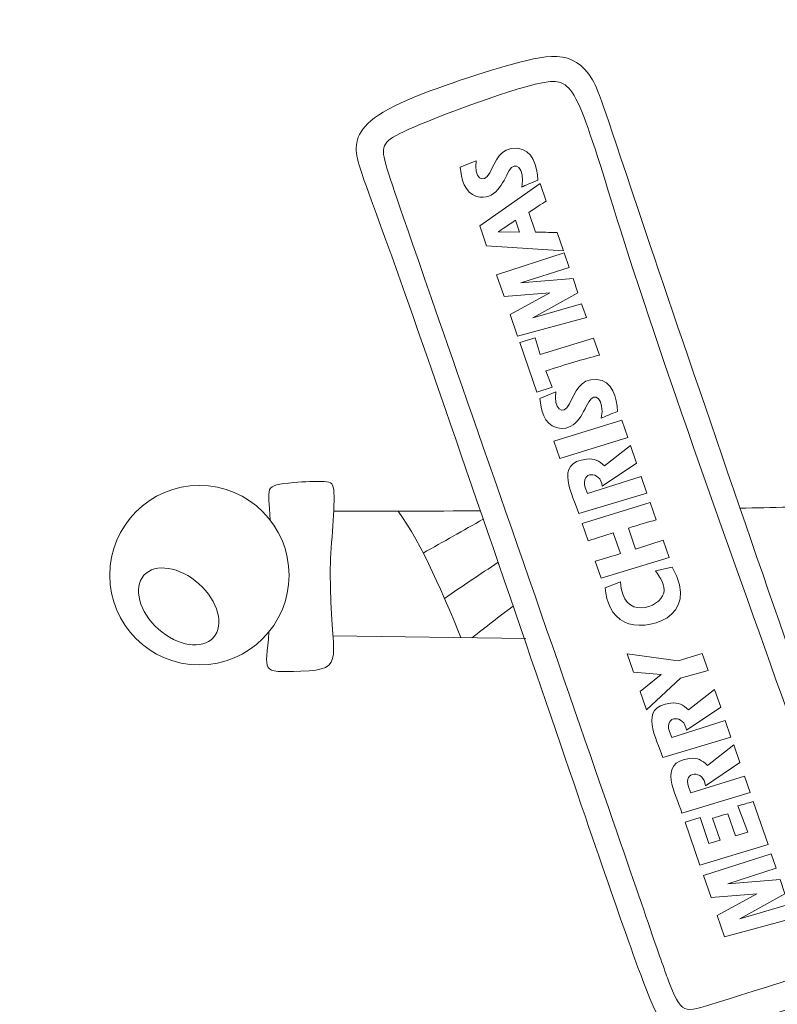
# Model space of a CAD drawing. Header units: millimetres. Extents: x -470 to 529, y -880 to 815.
# Tile 109 of 116: x 53 to 88, y 705 to 750. Entities that reach past the tile are written whole.
import ezdxf

# ---------------------------------------------------------------- set-up
doc = ezdxf.new("R2010")
doc.units = ezdxf.units.MM
doc.header["$MEASUREMENT"] = 0
doc.layers.add('Layer 1', color=7, linetype='Continuous')

msp = doc.modelspace()

# ---------------------------------------------------------------- linework, layer by layer
at = {"layer": 'Layer 1', "lineweight": 9}
msp.add_open_spline([(71.9572, 521.08), (71.9572, 521.08), (71.9572, 524.08), (71.9572, 524.08), (71.9572, 524.08), (71.9572, 524.08), (53.3206, 524.08), (53.3206, 524.08), (53.3206, 524.08), (53.3206, 524.08), (53.3206, 521.08), (53.3206, 521.08), (53.3206, 521.08), (53.3206, 521.08), (34.6842, 521.08), (34.6842, 521.08), (34.6842, 521.08), (34.6842, 521.08), (34.6842, 524.08), (34.6842, 524.08), (34.6842, 524.08), (34.6842, 524.08), (16.0478, 524.08), (16.0478, 524.08), (16.0478, 524.08), (16.0478, 524.08), (16.0478, 521.08), (16.0478, 521.08), (16.0478, 521.08), (16.0478, 521.08), (-2.5886, 521.08), (-2.5886, 521.08), (-2.5886, 521.08), (-2.5886, 521.08), (-2.5886, 524.08), (-2.5886, 524.08), (-2.5886, 524.08), (-2.5886, 524.08), (-21.2252, 524.08), (-21.2252, 524.08), (-21.2252, 524.08), (-21.2252, 524.08), (-21.2252, 521.08), (-21.2252, 521.08), (-21.2252, 521.08), (-21.2252, 521.08), (-39.8614, 521.08), (-39.8614, 521.08), (-39.8614, 521.08), (-39.8614, 521.08), (-39.8614, 542.977), (-39.8614, 542.977), (-39.8614, 542.977), (-39.8614, 542.977), (-36.8614, 542.977), (-36.8614, 542.977), (-36.8614, 542.977), (-36.8614, 542.977), (-36.8614, 561.8739), (-36.8614, 561.8739), (-36.8614, 561.8739), (-36.8614, 561.8739), (-39.8614, 561.8739), (-39.8614, 561.8739), (-39.8614, 561.8739), (-39.8614, 561.8739), (-39.8614, 580.7709), (-39.8614, 580.7709), (-39.8614, 580.7709), (-39.8614, 580.7709), (-36.8614, 580.7709), (-36.8614, 580.7709), (-36.8614, 580.7709), (-36.8614, 580.7709), (-36.8614, 599.6681), (-36.8614, 599.6681), (-36.8614, 599.6681), (-36.8614, 599.6681), (-39.8614, 599.6681), (-39.8614, 599.6681), (-39.8614, 599.6681), (-39.8614, 599.6681), (-39.8614, 618.5652), (-39.8614, 618.5652), (-39.8614, 618.5652), (-39.8614, 618.5652), (-36.8614, 618.5652), (-36.8614, 618.5652), (-36.8614, 618.5652), (-36.8614, 618.5652), (-36.8614, 637.4625), (-36.8614, 637.4625), (-36.8614, 637.4625), (-36.8614, 637.4625), (-39.8614, 637.4625), (-39.8614, 637.4625), (-39.8614, 637.4625), (-39.8614, 637.4625), (-39.8614, 656.3597), (-39.8614, 656.3597), (-39.8614, 656.3597), (-39.8614, 656.3597), (-36.8614, 656.3597), (-36.8614, 656.3597), (-36.8614, 656.3597), (-36.8614, 656.3597), (-36.8614, 675.2568), (-36.8614, 675.2568), (-36.8614, 675.2568), (-36.8614, 675.2568), (-39.8614, 675.2568), (-39.8614, 675.2568), (-39.8614, 675.2568), (-39.8614, 675.2568), (-39.8614, 694.154), (-39.8614, 694.154), (-39.8614, 694.154), (-39.8614, 694.154), (-36.8614, 694.154), (-36.8614, 694.154), (-36.8614, 694.154), (-36.8614, 694.154), (-36.8614, 713.0513), (-36.8614, 713.0513), (-36.8614, 713.0513), (-36.8614, 713.0513), (-39.8614, 713.0513), (-39.8614, 713.0513), (-39.8614, 713.0513), (-39.8614, 713.0513), (-39.8614, 731.9483), (-39.8614, 731.9483), (-39.8614, 731.9483), (-39.8614, 731.9483), (-36.8614, 731.9483), (-36.8614, 731.9483), (-36.8614, 731.9483), (-36.8614, 731.9483), (-36.8614, 750.8453), (-36.8614, 750.8453), (-36.8614, 750.8453), (-36.8614, 750.8453), (-39.8614, 750.8453), (-39.8614, 750.8453), (-39.8614, 750.8453), (-39.8614, 750.8453), (-39.8614, 769.7423), (-39.8614, 769.7423), (-39.8614, 769.7423), (-39.8614, 769.7423), (-36.8614, 769.7423), (-36.8614, 769.7423), (-36.8614, 769.7423), (-36.8614, 769.7423), (-36.8614, 788.6392), (-36.8614, 788.6392), (-36.8614, 788.6392), (-36.8614, 788.6392), (-39.8614, 788.6392), (-39.8614, 788.6392), (-39.8614, 788.6392), (-39.8614, 788.6392), (-39.8614, 810.5362), (-39.8614, 810.5362), (-39.8614, 810.5362), (-39.8614, 810.5362), (-21.2252, 810.5362), (-21.2252, 810.5362), (-21.2252, 810.5362), (-21.2252, 810.5362), (-21.2252, 807.5362), (-21.2252, 807.5362), (-21.2252, 807.5362), (-21.2252, 807.5362), (-2.5886, 807.5362), (-2.5886, 807.5362), (-2.5886, 807.5362), (-2.5886, 807.5362), (-2.5886, 810.5362), (-2.5886, 810.5362), (-2.5886, 810.5362), (-2.5886, 810.5362), (16.0478, 810.5362), (16.0478, 810.5362), (16.0478, 810.5362), (16.0478, 810.5362), (16.0478, 807.5362), (16.0478, 807.5362), (16.0478, 807.5362), (16.0478, 807.5362), (34.6842, 807.5362), (34.6842, 807.5362), (34.6842, 807.5362), (34.6842, 807.5362), (34.6842, 810.5362), (34.6842, 810.5362), (34.6842, 810.5362), (34.6842, 810.5362), (53.3206, 810.5362), (53.3206, 810.5362), (53.3206, 810.5362), (53.3206, 810.5362), (53.3206, 807.5362), (53.3206, 807.5362), (53.3206, 807.5362), (53.3206, 807.5362), (71.9572, 807.5362), (71.9572, 807.5362), (71.9572, 807.5362), (71.9572, 807.5362), (71.9572, 810.5362), (71.9572, 810.5362), (71.9572, 810.5362), (71.9572, 810.5362), (90.5935, 810.5362), (90.5935, 810.5362), (90.5935, 810.5362), (90.5935, 810.5362), (90.5935, 807.5362), (90.5935, 807.5362), (90.5935, 807.5362), (90.5935, 807.5362), (109.23, 807.5362), (109.23, 807.5362), (109.23, 807.5362), (109.23, 807.5362), (109.23, 810.5362), (109.23, 810.5362), (109.23, 810.5362), (109.23, 810.5362), (127.8662, 810.5362), (127.8662, 810.5362), (127.8662, 810.5362), (127.8662, 810.5362), (127.8662, 807.5362), (127.8662, 807.5362), (127.8662, 807.5362), (127.8662, 807.5362), (146.5024, 807.5362), (146.5024, 807.5362), (146.5024, 807.5362), (146.5024, 807.5362), (146.5024, 810.5362), (146.5024, 810.5362), (146.5024, 810.5362), (146.5024, 810.5362), (165.1386, 810.5362), (165.1386, 810.5362), (165.1386, 810.5362), (165.1386, 810.5362), (165.1386, 788.6392), (165.1386, 788.6392), (165.1386, 788.6392), (165.1386, 788.6392), (162.1386, 788.6392), (162.1386, 788.6392), (162.1386, 788.6392), (162.1386, 788.6392), (162.1386, 769.7423), (162.1386, 769.7423), (162.1386, 769.7423), (162.1386, 769.7423), (165.1386, 769.7423), (165.1386, 769.7423), (165.1386, 769.7423), (165.1386, 769.7423), (165.1386, 750.8453), (165.1386, 750.8453), (165.1386, 750.8453), (165.1386, 750.8453), (162.1386, 750.8453), (162.1386, 750.8453), (162.1386, 750.8453), (162.1386, 750.8453), (162.1386, 731.9483), (162.1386, 731.9483), (162.1386, 731.9483), (162.1386, 731.9483), (165.1386, 731.9483), (165.1386, 731.9483), (165.1386, 731.9483), (165.1386, 731.9483), (165.1386, 713.0513), (165.1386, 713.0513), (165.1386, 713.0513), (165.1386, 713.0513), (162.1386, 713.0513), (162.1386, 713.0513), (162.1386, 713.0513), (162.1386, 713.0513), (162.1386, 694.154), (162.1386, 694.154), (162.1386, 694.154), (162.1386, 694.154), (165.1386, 694.154), (165.1386, 694.154), (165.1386, 694.154), (165.1386, 694.154), (165.1386, 675.2568), (165.1386, 675.2568), (165.1386, 675.2568), (165.1386, 675.2568), (162.1386, 675.2568), (162.1386, 675.2568), (162.1386, 675.2568), (162.1386, 675.2568), (162.1386, 656.3597), (162.1386, 656.3597), (162.1386, 656.3597), (162.1386, 656.3597), (165.1386, 656.3597), (165.1386, 656.3597), (165.1386, 656.3597), (165.1386, 656.3597), (165.1386, 637.4625), (165.1386, 637.4625), (165.1386, 637.4625), (165.1386, 637.4625), (162.1386, 637.4625), (162.1386, 637.4625), (162.1386, 637.4625), (162.1386, 637.4625), (162.1386, 618.5652), (162.1386, 618.5652), (162.1386, 618.5652), (162.1386, 618.5652), (165.1386, 618.5652), (165.1386, 618.5652), (165.1386, 618.5652), (165.1386, 618.5652), (165.1386, 599.6681), (165.1386, 599.6681), (165.1386, 599.6681), (165.1386, 599.6681), (162.1386, 599.6681), (162.1386, 599.6681), (162.1386, 599.6681), (162.1386, 599.6681), (162.1386, 580.7709), (162.1386, 580.7709), (162.1386, 580.7709), (162.1386, 580.7709), (165.1386, 580.7709), (165.1386, 580.7709), (165.1386, 580.7709), (165.1386, 580.7709), (165.1386, 561.8739), (165.1386, 561.8739), (165.1386, 561.8739), (165.1386, 561.8739), (162.1386, 561.8739), (162.1386, 561.8739), (162.1386, 561.8739), (162.1386, 561.8739), (162.1386, 542.977), (162.1386, 542.977), (162.1386, 542.977), (162.1386, 542.977), (165.1386, 542.977), (165.1386, 542.977), (165.1386, 542.977), (165.1386, 542.977), (165.1386, 521.08), (165.1386, 521.08), (165.1386, 521.08), (165.1386, 521.08), (146.5024, 521.08), (146.5024, 521.08), (146.5024, 521.08), (146.5024, 521.08), (146.5024, 524.08), (146.5024, 524.08), (146.5024, 524.08), (146.5024, 524.08), (127.8662, 524.08), (127.8662, 524.08), (127.8662, 524.08), (127.8662, 524.08), (127.8662, 521.08), (127.8662, 521.08), (127.8662, 521.08), (127.8662, 521.08), (109.23, 521.08), (109.23, 521.08), (109.23, 521.08), (109.23, 521.08), (109.23, 524.08), (109.23, 524.08), (109.23, 524.08), (109.23, 524.08), (90.5935, 524.08), (90.5935, 524.08), (90.5935, 524.08), (90.5935, 524.08), (90.5935, 521.08), (90.5935, 521.08), (90.5935, 521.08), (90.5935, 521.08), (71.9572, 521.08), (71.9572, 521.08)], degree=3, knots=[0, 0, 0, 0, 0.009901, 0.009901, 0.009901, 0.009901, 0.019802, 0.019802, 0.019802, 0.019802, 0.029703, 0.029703, 0.029703, 0.029703, 0.039604, 0.039604, 0.039604, 0.039604, 0.049505, 0.049505, 0.049505, 0.049505, 0.0594059, 0.0594059, 0.0594059, 0.0594059, 0.0693069, 0.0693069, 0.0693069, 0.0693069, 0.0792079, 0.0792079, 0.0792079, 0.0792079, 0.0891089, 0.0891089, 0.0891089, 0.0891089, 0.0990099, 0.0990099, 0.0990099, 0.0990099, 0.1089109, 0.1089109, 0.1089109, 0.1089109, 0.1188119, 0.1188119, 0.1188119, 0.1188119, 0.1287129, 0.1287129, 0.1287129, 0.1287129, 0.1386139, 0.1386139, 0.1386139, 0.1386139, 0.1485149, 0.1485149, 0.1485149, 0.1485149, 0.1584158, 0.1584158, 0.1584158, 0.1584158, 0.1683168, 0.1683168, 0.1683168, 0.1683168, 0.1782178, 0.1782178, 0.1782178, 0.1782178, 0.1881188, 0.1881188, 0.1881188, 0.1881188, 0.1980198, 0.1980198, 0.1980198, 0.1980198, 0.2079208, 0.2079208, 0.2079208, 0.2079208, 0.2178218, 0.2178218, 0.2178218, 0.2178218, 0.2277228, 0.2277228, 0.2277228, 0.2277228, 0.2376238, 0.2376238, 0.2376238, 0.2376238, 0.2475248, 0.2475248, 0.2475248, 0.2475248, 0.2574257, 0.2574257, 0.2574257, 0.2574257, 0.2673267, 0.2673267, 0.2673267, 0.2673267, 0.2772277, 0.2772277, 0.2772277, 0.2772277, 0.2871287, 0.2871287, 0.2871287, 0.2871287, 0.2970297, 0.2970297, 0.2970297, 0.2970297, 0.3069307, 0.3069307, 0.3069307, 0.3069307, 0.3168317, 0.3168317, 0.3168317, 0.3168317, 0.3267327, 0.3267327, 0.3267327, 0.3267327, 0.3366337, 0.3366337, 0.3366337, 0.3366337, 0.3465347, 0.3465347, 0.3465347, 0.3465347, 0.3564356, 0.3564356, 0.3564356, 0.3564356, 0.3663366, 0.3663366, 0.3663366, 0.3663366, 0.3762376, 0.3762376, 0.3762376, 0.3762376, 0.3861386, 0.3861386, 0.3861386, 0.3861386, 0.3960396, 0.3960396, 0.3960396, 0.3960396, 0.4059406, 0.4059406, 0.4059406, 0.4059406, 0.4158416, 0.4158416, 0.4158416, 0.4158416, 0.4257426, 0.4257426, 0.4257426, 0.4257426, 0.4356436, 0.4356436, 0.4356436, 0.4356436, 0.4455446, 0.4455446, 0.4455446, 0.4455446, 0.4554455, 0.4554455, 0.4554455, 0.4554455, 0.4653465, 0.4653465, 0.4653465, 0.4653465, 0.4752475, 0.4752475, 0.4752475, 0.4752475, 0.4851485, 0.4851485, 0.4851485, 0.4851485, 0.4950495, 0.4950495, 0.4950495, 0.4950495, 0.5049505, 0.5049505, 0.5049505, 0.5049505, 0.5148515, 0.5148515, 0.5148515, 0.5148515, 0.5247525, 0.5247525, 0.5247525, 0.5247525, 0.5346535, 0.5346535, 0.5346535, 0.5346535, 0.5445545, 0.5445545, 0.5445545, 0.5445545, 0.5544554, 0.5544554, 0.5544554, 0.5544554, 0.5643564, 0.5643564, 0.5643564, 0.5643564, 0.5742574, 0.5742574, 0.5742574, 0.5742574, 0.5841584, 0.5841584, 0.5841584, 0.5841584, 0.5940594, 0.5940594, 0.5940594, 0.5940594, 0.6039604, 0.6039604, 0.6039604, 0.6039604, 0.6138614, 0.6138614, 0.6138614, 0.6138614, 0.6237624, 0.6237624, 0.6237624, 0.6237624, 0.6336634, 0.6336634, 0.6336634, 0.6336634, 0.6435644, 0.6435644, 0.6435644, 0.6435644, 0.6534653, 0.6534653, 0.6534653, 0.6534653, 0.6633663, 0.6633663, 0.6633663, 0.6633663, 0.6732673, 0.6732673, 0.6732673, 0.6732673, 0.6831683, 0.6831683, 0.6831683, 0.6831683, 0.6930693, 0.6930693, 0.6930693, 0.6930693, 0.7029703, 0.7029703, 0.7029703, 0.7029703, 0.7128713, 0.7128713, 0.7128713, 0.7128713, 0.7227723, 0.7227723, 0.7227723, 0.7227723, 0.7326733, 0.7326733, 0.7326733, 0.7326733, 0.7425743, 0.7425743, 0.7425743, 0.7425743, 0.7524752, 0.7524752, 0.7524752, 0.7524752, 0.7623762, 0.7623762, 0.7623762, 0.7623762, 0.7722772, 0.7722772, 0.7722772, 0.7722772, 0.7821782, 0.7821782, 0.7821782, 0.7821782, 0.7920792, 0.7920792, 0.7920792, 0.7920792, 0.8019802, 0.8019802, 0.8019802, 0.8019802, 0.8118812, 0.8118812, 0.8118812, 0.8118812, 0.8217822, 0.8217822, 0.8217822, 0.8217822, 0.8316832, 0.8316832, 0.8316832, 0.8316832, 0.8415842, 0.8415842, 0.8415842, 0.8415842, 0.8514851, 0.8514851, 0.8514851, 0.8514851, 0.8613861, 0.8613861, 0.8613861, 0.8613861, 0.8712871, 0.8712871, 0.8712871, 0.8712871, 0.8811881, 0.8811881, 0.8811881, 0.8811881, 0.8910891, 0.8910891, 0.8910891, 0.8910891, 0.9009901, 0.9009901, 0.9009901, 0.9009901, 0.9108911, 0.9108911, 0.9108911, 0.9108911, 0.9207921, 0.9207921, 0.9207921, 0.9207921, 0.9306931, 0.9306931, 0.9306931, 0.9306931, 0.9405941, 0.9405941, 0.9405941, 0.9405941, 0.950495, 0.950495, 0.950495, 0.950495, 0.960396, 0.960396, 0.960396, 0.960396, 0.970297, 0.970297, 0.970297, 0.970297, 0.980198, 0.980198, 0.980198, 0.980198, 1, 1, 1, 1], dxfattribs=at)
at = {"layer": 'Layer 1', "color": 240, "lineweight": 9}
for points, knots in [([(78.0347, 716.0783), (80.2102, 709.7296), (81.1907, 706.8839), (81.8174, 705.2959), (81.8174, 705.2959), (82.7176, 703.0149), (82.9322, 702.7601), (85.9368, 703.6288), (85.9368, 703.6288), (87.5351, 704.0909), (90.0575, 704.9552), (91.4024, 705.4873), (91.4024, 705.4873), (93.0774, 706.1499), (93.468, 706.3744), (92.8883, 708.3416), (92.8883, 708.3416), (92.5518, 709.4835), (91.8079, 711.3765), (89.6019, 717.6668), (89.6019, 717.6668), (87.3958, 723.9571), (83.7276, 734.6445), (81.7893, 740.3792), (81.7893, 740.3792), (79.851, 746.1139), (79.6426, 746.8957), (79.3109, 747.4598), (79.3109, 747.4598), (78.4372, 748.946), (77.1711, 748.6311), (75.263, 748.0812), (75.263, 748.0812), (73.7031, 747.6317), (71.2067, 746.8255), (69.8581, 746.094), (69.8581, 746.094), (68.5096, 745.3623), (68.3089, 744.7055), (68.3769, 744.0572), (68.3769, 744.0572), (68.4449, 743.409), (68.7817, 742.7696), (70.6352, 737.5241), (70.6352, 737.5241), (72.4888, 732.2785), (75.8593, 722.4269), (78.0347, 716.0783)], [0, 0, 0, 0, 0.0769231, 0.0769231, 0.0769231, 0.0769231, 0.1538462, 0.1538462, 0.1538462, 0.1538462, 0.2307692, 0.2307692, 0.2307692, 0.2307692, 0.3076923, 0.3076923, 0.3076923, 0.3076923, 0.3846154, 0.3846154, 0.3846154, 0.3846154, 0.4615385, 0.4615385, 0.4615385, 0.4615385, 0.5384615, 0.5384615, 0.5384615, 0.5384615, 0.6153846, 0.6153846, 0.6153846, 0.6153846, 0.6923077, 0.6923077, 0.6923077, 0.6923077, 0.7692308, 0.7692308, 0.7692308, 0.7692308, 0.8461538, 0.8461538, 0.8461538, 0.8461538, 1, 1, 1, 1]), ([(82.9186, 705.5086), (83.4945, 704.0592), (83.6079, 704.2393), (85.4069, 704.803), (85.4069, 704.803), (86.6246, 705.1846), (88.769, 705.8625), (90.0138, 706.2535), (90.0138, 706.2535), (92.1307, 706.9182), (92.2129, 706.7084), (91.5622, 708.8604), (91.5622, 708.8604), (91.126, 710.3031), (90.229, 712.9057), (88.8004, 716.9181), (88.8004, 716.9181), (86.3149, 723.8992), (82.6911, 733.897), (80.6125, 740.4991), (80.6125, 740.4991), (79.8051, 743.0635), (79.2061, 745.1125), (78.726, 746.2055), (78.726, 746.2055), (78.2461, 747.2984), (77.885, 747.4356), (77.2541, 747.3634), (77.2541, 747.3634), (75.9843, 747.2181), (71.9802, 745.694), (70.7702, 745.149), (70.7702, 745.149), (69.5944, 744.6194), (69.4965, 744.4141), (69.7217, 743.5909), (69.7217, 743.5909), (69.8684, 743.0546), (70.1925, 742.1143), (72.2164, 736.2957), (72.2164, 736.2957), (74.2404, 730.4769), (77.9643, 719.7795), (80.0538, 713.7388), (80.0538, 713.7388), (82.1434, 707.698), (82.5987, 706.3138), (82.9186, 705.5086)], [0, 0, 0, 0, 0.0769231, 0.0769231, 0.0769231, 0.0769231, 0.1538462, 0.1538462, 0.1538462, 0.1538462, 0.2307692, 0.2307692, 0.2307692, 0.2307692, 0.3076923, 0.3076923, 0.3076923, 0.3076923, 0.3846154, 0.3846154, 0.3846154, 0.3846154, 0.4615385, 0.4615385, 0.4615385, 0.4615385, 0.5384615, 0.5384615, 0.5384615, 0.5384615, 0.6153846, 0.6153846, 0.6153846, 0.6153846, 0.6923077, 0.6923077, 0.6923077, 0.6923077, 0.7692308, 0.7692308, 0.7692308, 0.7692308, 0.8461538, 0.8461538, 0.8461538, 0.8461538, 1, 1, 1, 1]), ([(76.7893, 742.8062), (76.4716, 742.6796), (76.2195, 742.5722), (76.0327, 742.4853), (76.0327, 742.4853), (76.1967, 743.3893), (75.72, 743.7293), (75.455, 743.2518), (75.455, 743.2518), (75.1467, 742.6963), (74.8336, 741.8225), (73.9403, 742.056), (73.9403, 742.056), (73.3817, 742.202), (73.2321, 742.9022), (73.1874, 743.4045), (73.1874, 743.4045), (73.1874, 743.4045), (73.9185, 743.7085), (73.9185, 743.7085), (73.9185, 743.7085), (73.816, 742.9644), (74.2317, 742.5394), (74.5563, 743.1539), (74.5563, 743.1539), (74.8269, 743.6663), (75.018, 744.3328), (75.8165, 744.2847), (75.8165, 744.2847), (76.5687, 744.2393), (76.7302, 743.4338), (76.7893, 742.8062)], [0, 0, 0, 0, 0.1111111, 0.1111111, 0.1111111, 0.1111111, 0.2222222, 0.2222222, 0.2222222, 0.2222222, 0.3333333, 0.3333333, 0.3333333, 0.3333333, 0.4444444, 0.4444444, 0.4444444, 0.4444444, 0.5555556, 0.5555556, 0.5555556, 0.5555556, 0.6666667, 0.6666667, 0.6666667, 0.6666667, 0.7777778, 0.7777778, 0.7777778, 0.7777778, 1, 1, 1, 1]), ([(77.9673, 739.5397), (77.9673, 739.5397), (74.4078, 739.7576), (74.4078, 739.7576), (74.4078, 739.7576), (74.4078, 739.7576), (74.0882, 740.6848), (74.0882, 740.6848), (74.0882, 740.6848), (74.0882, 740.6848), (76.8936, 742.6549), (76.8936, 742.6549), (76.8936, 742.6549), (76.8936, 742.6549), (77.1755, 741.837), (77.1755, 741.837), (77.1755, 741.837), (76.9422, 741.6978), (76.6726, 741.5201), (76.3669, 741.3033), (76.3669, 741.3033), (76.3669, 741.3033), (76.6774, 740.4024), (76.6774, 740.4024), (76.6774, 740.4024), (76.9814, 740.3917), (77.314, 740.3867), (77.6751, 740.3874), (77.6751, 740.3874), (77.6751, 740.3874), (77.9673, 739.5397), (77.9673, 739.5397)], [0, 0, 0, 0, 0.1111111, 0.1111111, 0.1111111, 0.1111111, 0.2222222, 0.2222222, 0.2222222, 0.2222222, 0.3333333, 0.3333333, 0.3333333, 0.3333333, 0.4444444, 0.4444444, 0.4444444, 0.4444444, 0.5555556, 0.5555556, 0.5555556, 0.5555556, 0.6666667, 0.6666667, 0.6666667, 0.6666667, 0.7777778, 0.7777778, 0.7777778, 0.7777778, 1, 1, 1, 1]), ([(75.9398, 740.3901), (75.9398, 740.3901), (75.7482, 740.946), (75.7482, 740.946), (75.7482, 740.946), (75.2598, 740.6225), (74.9902, 740.4448), (74.9403, 740.4126), (74.9403, 740.4126), (74.9403, 740.4126), (75.9398, 740.3901), (75.9398, 740.3901)], [0, 0, 0, 0, 0.25, 0.25, 0.25, 0.25, 0.5, 0.5, 0.5, 0.5, 1, 1, 1, 1]), ([(79.0332, 736.4469), (79.0332, 736.4469), (75.8467, 735.5824), (75.8467, 735.5824), (75.8467, 735.5824), (75.8467, 735.5824), (75.5031, 736.5794), (75.5031, 736.5794), (75.5031, 736.5794), (75.5031, 736.5794), (77.3316, 737.5846), (77.3316, 737.5846), (77.3316, 737.5846), (77.3316, 737.5846), (75.2164, 737.4113), (75.2164, 737.4113), (75.2164, 737.4113), (75.2164, 737.4113), (74.8665, 738.4265), (74.8665, 738.4265), (74.8665, 738.4265), (74.8665, 738.4265), (78.0037, 739.4339), (78.0037, 739.4339), (78.0037, 739.4339), (78.0037, 739.4339), (78.2349, 738.7632), (78.2349, 738.7632), (78.2349, 738.7632), (78.2349, 738.7632), (75.9916, 738.0495), (75.9916, 738.0495), (75.9916, 738.0495), (75.9916, 738.0495), (78.413, 738.2465), (78.413, 738.2465), (78.413, 738.2465), (78.413, 738.2465), (78.6404, 737.5867), (78.6404, 737.5867), (78.6404, 737.5867), (78.6404, 737.5867), (76.5558, 736.4276), (76.5558, 736.4276), (76.5558, 736.4276), (76.5558, 736.4276), (78.8134, 737.0846), (78.8134, 737.0846), (78.8134, 737.0846), (78.8134, 737.0846), (79.0332, 736.4469), (79.0332, 736.4469)], [0, 0, 0, 0, 0.0714286, 0.0714286, 0.0714286, 0.0714286, 0.1428571, 0.1428571, 0.1428571, 0.1428571, 0.2142857, 0.2142857, 0.2142857, 0.2142857, 0.2857143, 0.2857143, 0.2857143, 0.2857143, 0.3571429, 0.3571429, 0.3571429, 0.3571429, 0.4285714, 0.4285714, 0.4285714, 0.4285714, 0.5, 0.5, 0.5, 0.5, 0.5714286, 0.5714286, 0.5714286, 0.5714286, 0.6428571, 0.6428571, 0.6428571, 0.6428571, 0.7142857, 0.7142857, 0.7142857, 0.7142857, 0.7857143, 0.7857143, 0.7857143, 0.7857143, 0.8571429, 0.8571429, 0.8571429, 0.8571429, 1, 1, 1, 1]), ([(79.6342, 734.703), (78.8747, 734.5068), (78.0484, 734.2617), (77.1557, 733.967), (77.1557, 733.967), (77.1557, 733.967), (77.442, 733.2121), (77.442, 733.2121), (77.442, 733.2121), (77.442, 733.2121), (76.7395, 732.9919), (76.7395, 732.9919), (76.7395, 732.9919), (76.7395, 732.9919), (75.9503, 735.2819), (75.9503, 735.2819), (75.9503, 735.2819), (75.9503, 735.2819), (76.654, 735.4984), (76.654, 735.4984), (76.654, 735.4984), (76.654, 735.4984), (76.8915, 734.7336), (76.8915, 734.7336), (76.8915, 734.7336), (76.8915, 734.7336), (79.3623, 735.4921), (79.3623, 735.4921), (79.3623, 735.4921), (79.3623, 735.4921), (79.6342, 734.703), (79.6342, 734.703)], [0, 0, 0, 0, 0.1111111, 0.1111111, 0.1111111, 0.1111111, 0.2222222, 0.2222222, 0.2222222, 0.2222222, 0.3333333, 0.3333333, 0.3333333, 0.3333333, 0.4444444, 0.4444444, 0.4444444, 0.4444444, 0.5555556, 0.5555556, 0.5555556, 0.5555556, 0.6666667, 0.6666667, 0.6666667, 0.6666667, 0.7777778, 0.7777778, 0.7777778, 0.7777778, 1, 1, 1, 1]), ([(80.4806, 732.0957), (80.1629, 731.9691), (79.9108, 731.8617), (79.724, 731.7748), (79.724, 731.7748), (79.888, 732.679), (79.4113, 733.0188), (79.1463, 732.5413), (79.1463, 732.5413), (78.8387, 731.987), (78.5247, 731.1115), (77.6317, 731.3455), (77.6317, 731.3455), (77.0723, 731.4921), (76.9234, 732.1907), (76.8788, 732.6941), (76.8788, 732.6941), (76.8788, 732.6941), (77.6099, 732.998), (77.6099, 732.998), (77.6099, 732.998), (77.5068, 732.2543), (77.9235, 731.8288), (78.2476, 732.4434), (78.2476, 732.4434), (78.5189, 732.9578), (78.7101, 733.622), (79.5078, 733.5742), (79.5078, 733.5742), (80.26, 733.5291), (80.4215, 732.723), (80.4806, 732.0957)], [0, 0, 0, 0, 0.1111111, 0.1111111, 0.1111111, 0.1111111, 0.2222222, 0.2222222, 0.2222222, 0.2222222, 0.3333333, 0.3333333, 0.3333333, 0.3333333, 0.4444444, 0.4444444, 0.4444444, 0.4444444, 0.5555556, 0.5555556, 0.5555556, 0.5555556, 0.6666667, 0.6666667, 0.6666667, 0.6666667, 0.7777778, 0.7777778, 0.7777778, 0.7777778, 1, 1, 1, 1]), ([(80.9485, 730.8895), (80.9485, 730.8895), (77.7989, 729.9181), (77.7989, 729.9181), (77.7989, 729.9181), (77.7989, 729.9181), (77.5221, 730.7214), (77.5221, 730.7214), (77.5221, 730.7214), (77.5221, 730.7214), (80.6711, 731.6946), (80.6711, 731.6946), (80.6711, 731.6946), (80.6711, 731.6946), (80.9485, 730.8895), (80.9485, 730.8895)], [0, 0, 0, 0, 0.2, 0.2, 0.2, 0.2, 0.4, 0.4, 0.4, 0.4, 0.6, 0.6, 0.6, 0.6, 1, 1, 1, 1]), ([(81.8374, 728.3105), (81.8374, 728.3105), (78.6816, 727.3569), (78.6816, 727.3569), (78.6816, 727.3569), (78.4131, 728.2229), (77.4939, 729.7175), (79.0504, 729.8868), (79.0504, 729.8868), (79.3943, 729.9242), (79.6157, 729.8091), (79.8641, 729.5645), (79.8641, 729.5645), (79.8641, 729.5645), (81.0782, 730.5132), (81.0782, 730.5132), (81.0782, 730.5132), (81.0782, 730.5132), (81.3609, 729.6928), (81.3609, 729.6928), (81.3609, 729.6928), (81.3609, 729.6928), (79.7708, 728.6227), (79.7708, 728.6227), (79.7708, 728.6227), (79.6977, 729.3762), (78.7246, 729.3232), (78.9832, 728.5734), (78.9832, 728.5734), (78.9832, 728.5734), (79.0911, 728.2908), (79.0911, 728.2908), (79.0911, 728.2908), (79.0911, 728.2908), (81.5744, 729.0734), (81.5744, 729.0734), (81.5744, 729.0734), (81.5744, 729.0734), (81.8374, 728.3105), (81.8374, 728.3105)], [0, 0, 0, 0, 0.0909091, 0.0909091, 0.0909091, 0.0909091, 0.1818182, 0.1818182, 0.1818182, 0.1818182, 0.2727273, 0.2727273, 0.2727273, 0.2727273, 0.3636364, 0.3636364, 0.3636364, 0.3636364, 0.4545455, 0.4545455, 0.4545455, 0.4545455, 0.5454545, 0.5454545, 0.5454545, 0.5454545, 0.6363636, 0.6363636, 0.6363636, 0.6363636, 0.7272727, 0.7272727, 0.7272727, 0.7272727, 0.8181818, 0.8181818, 0.8181818, 0.8181818, 1, 1, 1, 1]), ([(56.9391, 724.5044), (56.9391, 726.8), (58.8, 728.6609), (61.0956, 728.6609), (61.0956, 728.6609), (63.3912, 728.6609), (65.2522, 726.8), (65.2522, 724.5044), (65.2522, 724.5044), (65.2522, 722.2088), (63.3912, 720.3478), (61.0956, 720.3478), (61.0956, 720.3478), (58.8, 720.3478), (56.9391, 722.2088), (56.9391, 724.5044)], [0, 0, 0, 0, 0.2, 0.2, 0.2, 0.2, 0.4, 0.4, 0.4, 0.4, 0.6, 0.6, 0.6, 0.6, 1, 1, 1, 1]), ([(64.3818, 727.0499), (64.322, 728.6269), (63.9975, 728.6585), (65.4771, 728.8001), (65.4771, 728.8001), (65.9276, 728.8432), (66.5339, 728.8647), (66.8803, 728.8432), (66.8803, 728.8432), (67.2268, 728.8215), (67.3134, 728.7566), (67.3323, 728.3289), (67.3323, 728.3289), (67.3722, 727.4293), (67.163, 725.6766), (67.1585, 724.6207), (67.1585, 724.6207), (67.1411, 720.574), (68.0187, 720.1373), (65.7982, 720.0568), (65.7982, 720.0568), (63.8459, 719.9861), (64.1921, 719.9976), (64.3171, 721.8775)], [0, 0, 0, 0, 0.1428571, 0.1428571, 0.1428571, 0.1428571, 0.2857143, 0.2857143, 0.2857143, 0.2857143, 0.4285714, 0.4285714, 0.4285714, 0.4285714, 0.5714286, 0.5714286, 0.5714286, 0.5714286, 0.7142857, 0.7142857, 0.7142857, 0.7142857, 1, 1, 1, 1]), ([(82.8672, 725.3223), (82.8672, 725.3223), (79.7138, 724.3619), (79.7138, 724.3619), (79.7138, 724.3619), (79.7138, 724.3619), (79.4382, 725.1615), (79.4382, 725.1615), (79.4382, 725.1615), (79.8857, 725.2829), (80.2782, 725.397), (80.6158, 725.5038), (80.6158, 725.5038), (80.6158, 725.5038), (80.2809, 726.4756), (80.2809, 726.4756), (80.2809, 726.4756), (80.2809, 726.4756), (79.1151, 726.0991), (79.1151, 726.0991), (79.1151, 726.0991), (79.1151, 726.0991), (78.8383, 726.9024), (78.8383, 726.9024), (78.8383, 726.9024), (78.8383, 726.9024), (81.9891, 727.8701), (81.9891, 727.8701), (81.9891, 727.8701), (81.9891, 727.8701), (82.2672, 727.0632), (82.2672, 727.0632), (82.2672, 727.0632), (81.8947, 726.9669), (81.466, 726.8417), (80.9815, 726.6863), (80.9815, 726.6863), (80.9815, 726.6863), (81.3156, 725.7169), (81.3156, 725.7169), (81.3156, 725.7169), (81.3156, 725.7169), (82.5917, 726.1219), (82.5917, 726.1219), (82.5917, 726.1219), (82.5917, 726.1219), (82.8672, 725.3223), (82.8672, 725.3223)], [0, 0, 0, 0, 0.0769231, 0.0769231, 0.0769231, 0.0769231, 0.1538462, 0.1538462, 0.1538462, 0.1538462, 0.2307692, 0.2307692, 0.2307692, 0.2307692, 0.3076923, 0.3076923, 0.3076923, 0.3076923, 0.3846154, 0.3846154, 0.3846154, 0.3846154, 0.4615385, 0.4615385, 0.4615385, 0.4615385, 0.5384615, 0.5384615, 0.5384615, 0.5384615, 0.6153846, 0.6153846, 0.6153846, 0.6153846, 0.6923077, 0.6923077, 0.6923077, 0.6923077, 0.7692308, 0.7692308, 0.7692308, 0.7692308, 0.8461538, 0.8461538, 0.8461538, 0.8461538, 1, 1, 1, 1]), ([(58.5278, 724.4991), (59.0469, 725.0783), (60.1876, 724.9024), (61.0757, 724.1065), (61.0757, 724.1065), (61.9638, 723.3105), (62.2628, 722.1957), (61.7437, 721.6164), (61.7437, 721.6164), (61.2245, 721.0373), (60.0838, 721.2131), (59.1958, 722.0091), (59.1958, 722.0091), (58.3077, 722.8051), (58.0087, 723.9199), (58.5278, 724.4991)], [0, 0, 0, 0, 0.2, 0.2, 0.2, 0.2, 0.4, 0.4, 0.4, 0.4, 0.6, 0.6, 0.6, 0.6, 1, 1, 1, 1]), ([(82.2325, 724.7085), (82.2325, 724.7085), (83.0065, 724.8727), (83.0065, 724.8727), (83.0065, 724.8727), (84.3839, 722.4928), (81.7288, 721.863), (80.8105, 722.3268), (80.8105, 722.3268), (80.174, 722.6483), (79.9753, 723.242), (79.9008, 723.9254), (79.9008, 723.9254), (79.9008, 723.9254), (80.6157, 724.2005), (80.6157, 724.2005), (80.6157, 724.2005), (80.6872, 722.3691), (82.4462, 722.9783), (82.6163, 723.6756), (82.6163, 723.6756), (82.7017, 724.0256), (82.4525, 724.42), (82.2325, 724.7085)], [0, 0, 0, 0, 0.1428571, 0.1428571, 0.1428571, 0.1428571, 0.2857143, 0.2857143, 0.2857143, 0.2857143, 0.4285714, 0.4285714, 0.4285714, 0.4285714, 0.5714286, 0.5714286, 0.5714286, 0.5714286, 0.7142857, 0.7142857, 0.7142857, 0.7142857, 1, 1, 1, 1]), ([(84.6689, 720.0947), (84.6689, 720.0947), (83.3942, 719.7312), (83.3942, 719.7312), (83.3942, 719.7312), (83.3942, 719.7312), (81.8132, 718.2706), (81.8132, 718.2706), (81.8132, 718.2706), (81.8132, 718.2706), (81.5208, 719.119), (81.5208, 719.119), (81.5208, 719.119), (81.5208, 719.119), (82.5019, 719.8973), (82.5019, 719.8973), (82.5019, 719.8973), (82.5019, 719.8973), (81.2104, 720.0194), (81.2104, 720.0194), (81.2104, 720.0194), (81.2104, 720.0194), (80.9203, 720.8611), (80.9203, 720.8611), (80.9203, 720.8611), (80.9203, 720.8611), (83.2837, 720.5317), (83.2837, 720.5317), (83.2837, 720.5317), (83.2837, 720.5317), (84.3992, 720.8772), (84.3992, 720.8772), (84.3992, 720.8772), (84.3992, 720.8772), (84.6689, 720.0947), (84.6689, 720.0947)], [0, 0, 0, 0, 0.1, 0.1, 0.1, 0.1, 0.2, 0.2, 0.2, 0.2, 0.3, 0.3, 0.3, 0.3, 0.4, 0.4, 0.4, 0.4, 0.5, 0.5, 0.5, 0.5, 0.6, 0.6, 0.6, 0.6, 0.7, 0.7, 0.7, 0.7, 0.8, 0.8, 0.8, 0.8, 1, 1, 1, 1]), ([(85.7333, 717.0063), (85.7333, 717.0063), (82.5776, 716.0526), (82.5776, 716.0526), (82.5776, 716.0526), (82.3087, 716.9186), (81.3902, 718.4133), (82.9464, 718.5825), (82.9464, 718.5825), (83.2904, 718.6199), (83.5116, 718.505), (83.7601, 718.2602), (83.7601, 718.2602), (83.7601, 718.2602), (84.9742, 719.209), (84.9742, 719.209), (84.9742, 719.209), (84.9742, 719.209), (85.2569, 718.3886), (85.2569, 718.3886), (85.2569, 718.3886), (85.2569, 718.3886), (83.6668, 717.3184), (83.6668, 717.3184), (83.6668, 717.3184), (83.5927, 718.0723), (82.6209, 718.0188), (82.8792, 717.2691), (82.8792, 717.2691), (82.8792, 717.2691), (82.9871, 716.9865), (82.9871, 716.9865), (82.9871, 716.9865), (82.9871, 716.9865), (85.4704, 717.7692), (85.4704, 717.7692), (85.4704, 717.7692), (85.4704, 717.7692), (85.7333, 717.0063), (85.7333, 717.0063)], [0, 0, 0, 0, 0.0909091, 0.0909091, 0.0909091, 0.0909091, 0.1818182, 0.1818182, 0.1818182, 0.1818182, 0.2727273, 0.2727273, 0.2727273, 0.2727273, 0.3636364, 0.3636364, 0.3636364, 0.3636364, 0.4545455, 0.4545455, 0.4545455, 0.4545455, 0.5454545, 0.5454545, 0.5454545, 0.5454545, 0.6363636, 0.6363636, 0.6363636, 0.6363636, 0.7272727, 0.7272727, 0.7272727, 0.7272727, 0.8181818, 0.8181818, 0.8181818, 0.8181818, 1, 1, 1, 1]), ([(86.6184, 714.4383), (86.6184, 714.4383), (83.4627, 713.4846), (83.4627, 713.4846), (83.4627, 713.4846), (83.1936, 714.3511), (82.2752, 715.8446), (83.8314, 716.0145), (83.8314, 716.0145), (84.1752, 716.052), (84.3969, 715.9369), (84.6451, 715.6922), (84.6451, 715.6922), (84.6451, 715.6922), (85.8592, 716.641), (85.8592, 716.641), (85.8592, 716.641), (85.8592, 716.641), (86.142, 715.8206), (86.142, 715.8206), (86.142, 715.8206), (86.142, 715.8206), (84.5518, 714.7504), (84.5518, 714.7504), (84.5518, 714.7504), (84.4789, 715.5035), (83.506, 715.4516), (83.7643, 714.7012), (83.7643, 714.7012), (83.7643, 714.7012), (83.8721, 714.4185), (83.8721, 714.4185), (83.8721, 714.4185), (83.8721, 714.4185), (86.3554, 715.2012), (86.3554, 715.2012), (86.3554, 715.2012), (86.3554, 715.2012), (86.6184, 714.4383), (86.6184, 714.4383)], [0, 0, 0, 0, 0.0909091, 0.0909091, 0.0909091, 0.0909091, 0.1818182, 0.1818182, 0.1818182, 0.1818182, 0.2727273, 0.2727273, 0.2727273, 0.2727273, 0.3636364, 0.3636364, 0.3636364, 0.3636364, 0.4545455, 0.4545455, 0.4545455, 0.4545455, 0.5454545, 0.5454545, 0.5454545, 0.5454545, 0.6363636, 0.6363636, 0.6363636, 0.6363636, 0.7272727, 0.7272727, 0.7272727, 0.7272727, 0.8181818, 0.8181818, 0.8181818, 0.8181818, 1, 1, 1, 1]), ([(87.451, 712.0225), (87.451, 712.0225), (84.2934, 711.0742), (84.2934, 711.0742), (84.2934, 711.0742), (84.2934, 711.0742), (83.6052, 713.0711), (83.6052, 713.0711), (83.6052, 713.0711), (83.6052, 713.0711), (84.2985, 713.2799), (84.2985, 713.2799), (84.2985, 713.2799), (84.2985, 713.2799), (84.7079, 712.0693), (84.7079, 712.0693), (84.7079, 712.0693), (84.7079, 712.0693), (85.238, 712.2288), (85.238, 712.2288), (85.238, 712.2288), (85.238, 712.2288), (84.8754, 713.2506), (84.8754, 713.2506), (84.8754, 713.2506), (85.0742, 713.3054), (85.3099, 713.3743), (85.5829, 713.4561), (85.5829, 713.4561), (85.5829, 713.4561), (85.9473, 712.4295), (85.9473, 712.4295), (85.9473, 712.4295), (85.9473, 712.4295), (86.5107, 712.5984), (86.5107, 712.5984), (86.5107, 712.5984), (86.5107, 712.5984), (86.0495, 713.8151), (86.0495, 713.8151), (86.0495, 713.8151), (86.2801, 713.8789), (86.5178, 713.9471), (86.7623, 714.0205), (86.7623, 714.0205), (86.7623, 714.0205), (87.451, 712.0225), (87.451, 712.0225)], [0, 0, 0, 0, 0.0769231, 0.0769231, 0.0769231, 0.0769231, 0.1538462, 0.1538462, 0.1538462, 0.1538462, 0.2307692, 0.2307692, 0.2307692, 0.2307692, 0.3076923, 0.3076923, 0.3076923, 0.3076923, 0.3846154, 0.3846154, 0.3846154, 0.3846154, 0.4615385, 0.4615385, 0.4615385, 0.4615385, 0.5384615, 0.5384615, 0.5384615, 0.5384615, 0.6153846, 0.6153846, 0.6153846, 0.6153846, 0.6923077, 0.6923077, 0.6923077, 0.6923077, 0.7692308, 0.7692308, 0.7692308, 0.7692308, 0.8461538, 0.8461538, 0.8461538, 0.8461538, 1, 1, 1, 1]), ([(88.6268, 708.6109), (88.6268, 708.6109), (85.4403, 707.7464), (85.4403, 707.7464), (85.4403, 707.7464), (85.4403, 707.7464), (85.0967, 708.7433), (85.0967, 708.7433), (85.0967, 708.7433), (85.0967, 708.7433), (86.9252, 709.7486), (86.9252, 709.7486), (86.9252, 709.7486), (86.9252, 709.7486), (84.81, 709.5752), (84.81, 709.5752), (84.81, 709.5752), (84.81, 709.5752), (84.4601, 710.5904), (84.4601, 710.5904), (84.4601, 710.5904), (84.4601, 710.5904), (87.5973, 711.5978), (87.5973, 711.5978), (87.5973, 711.5978), (87.5973, 711.5978), (87.8284, 710.9271), (87.8284, 710.9271), (87.8284, 710.9271), (87.8284, 710.9271), (85.5852, 710.2135), (85.5852, 710.2135), (85.5852, 710.2135), (85.5852, 710.2135), (88.0066, 710.4104), (88.0066, 710.4104), (88.0066, 710.4104), (88.0066, 710.4104), (88.2339, 709.7507), (88.2339, 709.7507), (88.2339, 709.7507), (88.2339, 709.7507), (86.1494, 708.5915), (86.1494, 708.5915), (86.1494, 708.5915), (86.1494, 708.5915), (88.407, 709.2486), (88.407, 709.2486), (88.407, 709.2486), (88.407, 709.2486), (88.6268, 708.6109), (88.6268, 708.6109)], [0, 0, 0, 0, 0.0714286, 0.0714286, 0.0714286, 0.0714286, 0.1428571, 0.1428571, 0.1428571, 0.1428571, 0.2142857, 0.2142857, 0.2142857, 0.2142857, 0.2857143, 0.2857143, 0.2857143, 0.2857143, 0.3571429, 0.3571429, 0.3571429, 0.3571429, 0.4285714, 0.4285714, 0.4285714, 0.4285714, 0.5, 0.5, 0.5, 0.5, 0.5714286, 0.5714286, 0.5714286, 0.5714286, 0.6428571, 0.6428571, 0.6428571, 0.6428571, 0.7142857, 0.7142857, 0.7142857, 0.7142857, 0.7857143, 0.7857143, 0.7857143, 0.7857143, 0.8571429, 0.8571429, 0.8571429, 0.8571429, 1, 1, 1, 1])]:
    msp.add_open_spline(points, degree=3, knots=knots, dxfattribs=at)
for points in [[(86.1528, 727.6107), (89.0309, 727.6666), (92.3435, 727.7408), (97.065, 727.8288)], [(67.3186, 727.4768), (69.5975, 727.4768), (71.8764, 727.4769), (74.122, 727.4828)], [(73.2183, 721.6141), (72.4899, 723.3975), (71.4154, 725.9628), (70.3011, 727.4773)], [(71.4667, 725.5333), (72.396, 726.0551), (73.3251, 726.5769), (74.2543, 727.0986)], [(72.4487, 723.4319), (73.2789, 723.99), (74.1092, 724.5481), (74.9393, 725.1062)], [(73.7253, 721.6073), (74.3623, 722.0966), (74.9993, 722.5861), (75.6364, 723.0755)], [(67.2869, 721.6969), (67.2869, 721.6969), (76.227, 721.5731), (76.227, 721.5731)]]:
    msp.add_open_spline(points, degree=3, dxfattribs=at)

doc.saveas('drawing.dxf')
